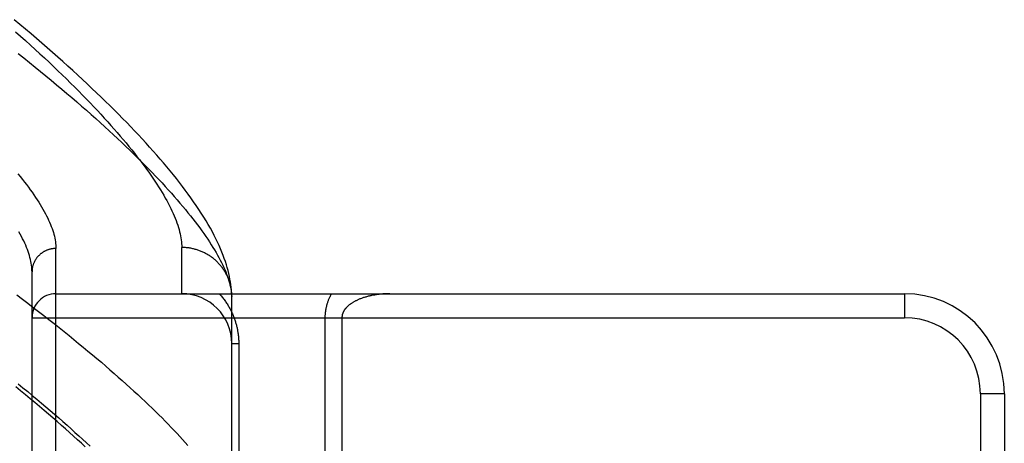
# Model space of a CAD drawing. Header units: inches. Extents: x 0 to 221, y 0 to 143.
# Tile 48 of 256: x 39.491 to 40.723, y 38.634 to 39.163. Entities that reach past the tile are written whole.
import ezdxf

# ---------------------------------------------------------------- set-up
doc = ezdxf.new("R2010")
doc.units = ezdxf.units.IN
doc.header["$LTSCALE"] = 12.142857
doc.header["$MEASUREMENT"] = 0
doc.linetypes.add('HIDDEN', pattern=[0.2, 0.1, -0.1])
doc.layers.add('LEFTHAND_DOOR_ASSEMBLY', color=7, linetype='CONTINUOUS')

msp = doc.modelspace()

# ---------------------------------------------------------------- linework, layer by layer
at = {"layer": 'LEFTHAND_DOOR_ASSEMBLY', "color": 8, "linetype": 'HIDDEN'}
for p, q in [((39.5365, 37.764), (39.5365, 38.8772)), ((39.694, 38.8206), (39.694, 38.8784)), ((39.5065, 37.7934), (39.5065, 38.8478)), ((39.5365, 38.8206), (40.5985, 38.8206)), ((40.5985, 38.8206), (40.5985, 38.7906)), ((39.7565, 38.8172), (39.7564, 38.8196)), ((39.7565, 38.4768), (39.7565, 38.8172)), ((39.5065, 38.7906), (40.5985, 38.7906)), ((39.8732, 38.7906), (39.8732, 38.5186)), ((39.8944, 38.7906), (39.8944, 38.542)), ((39.7653, 38.7581), (39.7565, 38.7581)), ((39.7653, 38.7581), (39.7653, 38.4768)), ((40.7235, 38.6956), (40.6935, 38.6956)), ((40.6935, 38.6956), (40.6935, 37.9456)), ((40.7235, 38.6956), (40.7235, 37.9456))]:
    msp.add_line(p, q, dxfattribs=at)
for points in [[(39.7564, 38.8196), (39.7563, 38.8226), (39.756, 38.8256), (39.7557, 38.8288), (39.7553, 38.8321), (39.7548, 38.8354), (39.7542, 38.8388), (39.7535, 38.8423), (39.7528, 38.8459), (39.7519, 38.8495), (39.7509, 38.8532), (39.7498, 38.8569), (39.7485, 38.8607), (39.7472, 38.8646), (39.7458, 38.8685), (39.7442, 38.8725), (39.7425, 38.8766), (39.7407, 38.8808), (39.7388, 38.885), (39.7367, 38.8893), (39.7345, 38.8936), (39.7322, 38.8981), (39.7297, 38.9026), (39.7271, 38.9072), (39.7243, 38.9118), (39.7214, 38.9165), (39.7184, 38.9213), (39.7153, 38.9261), (39.7121, 38.9309), (39.7088, 38.9357), (39.7054, 38.9405), (39.7019, 38.9453), (39.6984, 38.9501), (39.6948, 38.9549), (39.6911, 38.9597), (39.6873, 38.9645), (39.6834, 38.9694), (39.6794, 38.9743), (39.6753, 38.9791), (39.6712, 38.9841), (39.667, 38.989), (39.6626, 38.994), (39.6582, 38.999), (39.6537, 39.004), (39.6492, 39.009), (39.6445, 39.0141), (39.6398, 39.0192), (39.6349, 39.0243), (39.63, 39.0295), (39.625, 39.0347), (39.6199, 39.0399), (39.6147, 39.0452), (39.6094, 39.0505), (39.604, 39.0558), (39.5985, 39.0611), (39.5929, 39.0665), (39.5873, 39.072), (39.5815, 39.0774), (39.5757, 39.0829), (39.5698, 39.0884), (39.5637, 39.094), (39.5576, 39.0996), (39.5514, 39.1052), (39.5451, 39.1109), (39.5387, 39.1166), (39.5322, 39.1223), (39.5256, 39.1281), (39.5189, 39.1339), (39.5121, 39.1397), (39.5053, 39.1456), (39.4983, 39.1514), (39.4912, 39.1573), (39.4841, 39.1633)], [(39.4859, 39.1482), (39.4922, 39.1426), (39.4984, 39.1371), (39.5045, 39.1316), (39.5105, 39.1261), (39.5164, 39.1207), (39.5222, 39.1154), (39.5279, 39.11), (39.5335, 39.1047), (39.539, 39.0995), (39.5444, 39.0943), (39.5497, 39.0892), (39.5548, 39.0841), (39.5599, 39.079), (39.5649, 39.074), (39.5698, 39.069), (39.5746, 39.0641), (39.5793, 39.0593), (39.5839, 39.0545), (39.5883, 39.0497), (39.5927, 39.045), (39.597, 39.0403), (39.6012, 39.0357), (39.6053, 39.0311), (39.6093, 39.0266), (39.6132, 39.0222), (39.617, 39.0178), (39.6207, 39.0134), (39.6243, 39.0091), (39.6278, 39.0048), (39.6313, 39.0006), (39.6346, 38.9965), (39.6378, 38.9924), (39.641, 38.9883), (39.644, 38.9843), (39.6469, 38.9804), (39.6498, 38.9765), (39.6526, 38.9726), (39.6552, 38.9688), (39.6578, 38.9651), (39.6603, 38.9614), (39.6627, 38.9577), (39.665, 38.9542), (39.6672, 38.9506), (39.6693, 38.9471), (39.6714, 38.9437), (39.6733, 38.9403), (39.6752, 38.937), (39.6769, 38.9337), (39.6786, 38.9304), (39.6802, 38.9273), (39.6817, 38.9241), (39.6831, 38.921), (39.6844, 38.918), (39.6857, 38.915), (39.6868, 38.9121), (39.6879, 38.9092), (39.6889, 38.9064), (39.6897, 38.9036), (39.6905, 38.9008), (39.6913, 38.8982), (39.6919, 38.8955), (39.6925, 38.8929), (39.6929, 38.8904), (39.6933, 38.8879), (39.6936, 38.8854), (39.6938, 38.8831), (39.6939, 38.8807), (39.694, 38.8784)], [(39.489, 39.1211), (39.4962, 39.1154), (39.5033, 39.1097), (39.5103, 39.1041), (39.5171, 39.0986), (39.5239, 39.093), (39.5306, 39.0875), (39.5372, 39.082), (39.5437, 39.0766), (39.5501, 39.0712), (39.5564, 39.0659), (39.5625, 39.0605), (39.5686, 39.0553), (39.5746, 39.05), (39.5805, 39.0448), (39.5863, 39.0397), (39.5919, 39.0346), (39.5975, 39.0295), (39.603, 39.0245), (39.6084, 39.0195), (39.6137, 39.0146), (39.6188, 39.0097), (39.6239, 39.0049), (39.6289, 39.0001), (39.6338, 38.9953), (39.6386, 38.9906), (39.6432, 38.986), (39.6478, 38.9814), (39.6523, 38.9768), (39.6567, 38.9723), (39.661, 38.9678), (39.6652, 38.9634), (39.6693, 38.9591), (39.6732, 38.9547), (39.6771, 38.9505), (39.6809, 38.9462), (39.6846, 38.9421), (39.6882, 38.9379), (39.6917, 38.9339), (39.6952, 38.9298), (39.6985, 38.9259), (39.7017, 38.9219), (39.7048, 38.918), (39.7079, 38.9142), (39.7108, 38.9104), (39.7136, 38.9067), (39.7164, 38.903), (39.719, 38.8994), (39.7216, 38.8958), (39.7241, 38.8923), (39.7264, 38.8888), (39.7287, 38.8853), (39.7309, 38.8819), (39.733, 38.8786), (39.735, 38.8753), (39.7369, 38.872), (39.7388, 38.8689), (39.7405, 38.8657), (39.7422, 38.8626), (39.7437, 38.8596), (39.7452, 38.8565), (39.7465, 38.8536), (39.7478, 38.8507), (39.749, 38.8478), (39.7501, 38.845), (39.7511, 38.8423), (39.7521, 38.8395), (39.7529, 38.8369), (39.7537, 38.8342)], [(39.4888, 38.9704), (39.4916, 38.967), (39.4944, 38.9636), (39.497, 38.9603), (39.4995, 38.957), (39.502, 38.9538), (39.5043, 38.9505), (39.5066, 38.9474), (39.5088, 38.9442), (39.5109, 38.9411), (39.513, 38.9381), (39.5149, 38.9351), (39.5167, 38.9321), (39.5185, 38.9292), (39.5202, 38.9263), (39.5218, 38.9235), (39.5233, 38.9207), (39.5247, 38.9179), (39.5261, 38.9152), (39.5273, 38.9125), (39.5285, 38.9099), (39.5296, 38.9073), (39.5306, 38.9047), (39.5316, 38.9022), (39.5324, 38.8997), (39.5332, 38.8973), (39.5339, 38.8949), (39.5345, 38.8925), (39.535, 38.8902), (39.5355, 38.8879), (39.5358, 38.8857), (39.5361, 38.8835), (39.5363, 38.8814), (39.5364, 38.8792), (39.5365, 38.8772)], [(39.5065, 38.8478), (39.5064, 38.8499), (39.5063, 38.852), (39.5061, 38.8542), (39.5058, 38.8565), (39.5055, 38.8588), (39.505, 38.8611), (39.5045, 38.8635), (39.5039, 38.8659), (39.5032, 38.8683), (39.5024, 38.8708), (39.5016, 38.8733), (39.5007, 38.8759), (39.4997, 38.8785), (39.4986, 38.8812), (39.4974, 38.8839), (39.4961, 38.8866), (39.4948, 38.8894), (39.4933, 38.8923), (39.4918, 38.8951), (39.4902, 38.8981)], [(39.5365, 38.8772), (39.5358, 38.8772), (39.5352, 38.8771), (39.5345, 38.8771), (39.5339, 38.877), (39.5332, 38.877), (39.5326, 38.8769), (39.5319, 38.8768), (39.5313, 38.8767), (39.5306, 38.8766), (39.53, 38.8765), (39.5293, 38.8763), (39.5287, 38.8762), (39.5281, 38.876), (39.5274, 38.8758), (39.5268, 38.8756), (39.5262, 38.8754), (39.5256, 38.8752), (39.525, 38.8749), (39.5244, 38.8747), (39.5238, 38.8744), (39.5232, 38.8741), (39.5226, 38.8738), (39.522, 38.8735), (39.5215, 38.8732), (39.5209, 38.8729), (39.5203, 38.8726), (39.5198, 38.8722), (39.5193, 38.8718), (39.5187, 38.8715), (39.5182, 38.8711), (39.5177, 38.8707), (39.5172, 38.8703), (39.5167, 38.8699), (39.5162, 38.8694), (39.5157, 38.869), (39.5153, 38.8686), (39.5148, 38.8681), (39.5143, 38.8676), (39.5139, 38.8671), (39.5135, 38.8667), (39.5131, 38.8662), (39.5127, 38.8657), (39.5123, 38.8651), (39.5119, 38.8646), (39.5115, 38.8641), (39.5112, 38.8636), (39.5108, 38.863), (39.5105, 38.8625), (39.5102, 38.8619), (39.5099, 38.8613), (39.5096, 38.8608), (39.5093, 38.8602), (39.509, 38.8596), (39.5088, 38.859), (39.5085, 38.8584), (39.5083, 38.8578), (39.5081, 38.8572), (39.5079, 38.8566), (39.5077, 38.856), (39.5075, 38.8554), (39.5073, 38.8548), (39.5072, 38.8541), (39.507, 38.8535), (39.5069, 38.8529), (39.5068, 38.8522), (39.5067, 38.8516), (39.5066, 38.851), (39.5066, 38.8503), (39.5065, 38.8497), (39.5065, 38.8491), (39.5065, 38.8484), (39.5065, 38.8478)], [(39.7564, 38.8206), (39.7563, 38.8217), (39.7562, 38.8228), (39.7561, 38.8239), (39.756, 38.825), (39.7558, 38.8261), (39.7556, 38.8272), (39.7554, 38.8283), (39.7552, 38.8294), (39.755, 38.8305), (39.7547, 38.8316), (39.7544, 38.8327), (39.7541, 38.8338), (39.7538, 38.8348), (39.7535, 38.8359), (39.7531, 38.837), (39.7527, 38.838), (39.7523, 38.8391), (39.7519, 38.8401), (39.7515, 38.8411), (39.751, 38.8422), (39.7506, 38.8432), (39.7501, 38.8442), (39.7496, 38.8452), (39.749, 38.8462), (39.7485, 38.8472), (39.7479, 38.8481), (39.7473, 38.8491), (39.7467, 38.85), (39.7461, 38.851), (39.7455, 38.8519), (39.7448, 38.8528), (39.7441, 38.8537), (39.7434, 38.8546), (39.7427, 38.8555), (39.742, 38.8564), (39.7413, 38.8572), (39.7405, 38.858), (39.7397, 38.8589), (39.739, 38.8597), (39.7382, 38.8605), (39.7373, 38.8613), (39.7365, 38.862), (39.7357, 38.8628), (39.7348, 38.8635), (39.7339, 38.8642), (39.7331, 38.865), (39.7322, 38.8656), (39.7313, 38.8663), (39.7303, 38.867), (39.7294, 38.8676), (39.7285, 38.8682), (39.7275, 38.8689), (39.7265, 38.8694), (39.7255, 38.87), (39.7246, 38.8706), (39.7236, 38.8711), (39.7225, 38.8716), (39.7215, 38.8721), (39.7205, 38.8726), (39.7195, 38.8731), (39.7184, 38.8735), (39.7174, 38.874), (39.7163, 38.8744), (39.7152, 38.8748), (39.7141, 38.8751), (39.7131, 38.8755), (39.712, 38.8758), (39.7109, 38.8761), (39.7098, 38.8764), (39.7087, 38.8767), (39.7076, 38.8769), (39.7064, 38.8772), (39.7053, 38.8774), (39.7042, 38.8776), (39.7031, 38.8778), (39.7019, 38.8779), (39.7008, 38.878), (39.6997, 38.8781), (39.6985, 38.8782), (39.6974, 38.8783), (39.6963, 38.8784), (39.6951, 38.8784), (39.694, 38.8784)], [(39.7537, 38.8342), (39.7543, 38.8317), (39.7549, 38.8291), (39.7554, 38.8267), (39.7558, 38.8242), (39.7561, 38.8218), (39.7563, 38.8195), (39.7565, 38.8172)], [(39.7409, 38.8206), (39.7419, 38.8196), (39.7428, 38.8185), (39.7437, 38.8175), (39.7446, 38.8164), (39.7454, 38.8153), (39.7462, 38.8143), (39.747, 38.8132), (39.7478, 38.8121), (39.7486, 38.811), (39.7493, 38.81), (39.7501, 38.8089), (39.7508, 38.8078), (39.7515, 38.8067), (39.7521, 38.8056), (39.7528, 38.8045), (39.7534, 38.8034), (39.754, 38.8023), (39.7546, 38.8012), (39.7552, 38.8), (39.7557, 38.7989), (39.7563, 38.7978), (39.7568, 38.7967), (39.7573, 38.7956), (39.7578, 38.7945), (39.7583, 38.7934), (39.7587, 38.7922), (39.7592, 38.7911), (39.7596, 38.79), (39.76, 38.7889), (39.7603, 38.7878), (39.7607, 38.7867), (39.7611, 38.7856), (39.7614, 38.7845), (39.7617, 38.7834), (39.762, 38.7824), (39.7623, 38.7813), (39.7626, 38.7802), (39.7628, 38.7791), (39.7631, 38.7781), (39.7633, 38.777), (39.7635, 38.7759), (39.7637, 38.7749), (39.7639, 38.7738), (39.7641, 38.7728), (39.7642, 38.7717), (39.7644, 38.7706), (39.7645, 38.7696), (39.7647, 38.7686), (39.7648, 38.7675), (39.7649, 38.7665), (39.765, 38.7654), (39.765, 38.7644), (39.7651, 38.7633), (39.7652, 38.7623), (39.7652, 38.7613), (39.7652, 38.7602), (39.7652, 38.7592), (39.7653, 38.7581)], [(39.8812, 38.8206), (39.8808, 38.8198), (39.8803, 38.819), (39.8799, 38.8182), (39.8795, 38.8174), (39.8791, 38.8165), (39.8787, 38.8157), (39.8783, 38.8149), (39.878, 38.8141), (39.8776, 38.8133), (39.8773, 38.8125), (39.877, 38.8117), (39.8767, 38.8109), (39.8764, 38.8101), (39.8762, 38.8093), (39.8759, 38.8085), (39.8757, 38.8077), (39.8755, 38.8069), (39.8752, 38.8062), (39.875, 38.8054), (39.8749, 38.8047), (39.8747, 38.8039), (39.8745, 38.8032), (39.8744, 38.8024), (39.8742, 38.8017), (39.8741, 38.801), (39.874, 38.8003), (39.8739, 38.7996), (39.8738, 38.7988), (39.8737, 38.7981), (39.8736, 38.7974), (39.8735, 38.7967), (39.8734, 38.796), (39.8734, 38.7954), (39.8733, 38.7947), (39.8733, 38.794), (39.8732, 38.7933), (39.8732, 38.7926), (39.8732, 38.7919), (39.8732, 38.7913), (39.8732, 38.7906)], [(39.9544, 38.8206), (39.9531, 38.8206), (39.9519, 38.8206), (39.9506, 38.8205), (39.9494, 38.8205), (39.9481, 38.8204), (39.9469, 38.8204), (39.9457, 38.8203), (39.9444, 38.8202), (39.9432, 38.8201), (39.942, 38.8199), (39.9408, 38.8198), (39.9396, 38.8197), (39.9384, 38.8195), (39.9373, 38.8193), (39.9361, 38.8192), (39.935, 38.819), (39.9338, 38.8188), (39.9327, 38.8186), (39.9316, 38.8183), (39.9305, 38.8181), (39.9294, 38.8179), (39.9284, 38.8176), (39.9273, 38.8174), (39.9263, 38.8171), (39.9253, 38.8168), (39.9243, 38.8165), (39.9233, 38.8163), (39.9224, 38.816), (39.9214, 38.8157), (39.9205, 38.8153), (39.9196, 38.815), (39.9187, 38.8147), (39.9178, 38.8144), (39.917, 38.814), (39.9161, 38.8137), (39.9153, 38.8134), (39.9145, 38.813), (39.9137, 38.8127), (39.913, 38.8123), (39.9122, 38.8119), (39.9115, 38.8116), (39.9108, 38.8112), (39.9101, 38.8108), (39.9094, 38.8104), (39.9088, 38.8101), (39.9081, 38.8097), (39.9075, 38.8093), (39.9069, 38.8089), (39.9063, 38.8085), (39.9057, 38.8081), (39.9052, 38.8077), (39.9046, 38.8074), (39.9041, 38.807), (39.9036, 38.8066), (39.9031, 38.8062), (39.9026, 38.8058), (39.9022, 38.8054), (39.9018, 38.805), (39.9014, 38.8046), (39.901, 38.8042), (39.9006, 38.8038), (39.9002, 38.8034), (39.8998, 38.8031), (39.8995, 38.8027), (39.8991, 38.8023), (39.8988, 38.8019), (39.8985, 38.8015), (39.8982, 38.8011), (39.8979, 38.8007), (39.8977, 38.8004), (39.8974, 38.8), (39.8972, 38.7996), (39.8969, 38.7992), (39.8967, 38.7989), (39.8965, 38.7985), (39.8963, 38.7981), (39.8961, 38.7978), (39.896, 38.7974), (39.8958, 38.7971), (39.8957, 38.7967), (39.8955, 38.7964), (39.8954, 38.796), (39.8953, 38.7957), (39.8951, 38.7953), (39.895, 38.795), (39.8949, 38.7946), (39.8949, 38.7943), (39.8948, 38.7939), (39.8947, 38.7936), (39.8946, 38.7933), (39.8946, 38.7929), (39.8945, 38.7926), (39.8945, 38.7923), (39.8945, 38.792), (39.8944, 38.7916), (39.8944, 38.7913), (39.8944, 38.7909), (39.8944, 38.7906)], [(39.4874, 38.8191), (39.4944, 38.8139), (39.5012, 38.8087), (39.508, 38.8035), (39.5146, 38.7984), (39.5212, 38.7933), (39.5277, 38.7882), (39.5341, 38.7832), (39.5404, 38.7782), (39.5467, 38.7732), (39.5528, 38.7683), (39.5589, 38.7634), (39.5648, 38.7585), (39.5707, 38.7537), (39.5765, 38.7489), (39.5822, 38.7442), (39.5878, 38.7395), (39.5933, 38.7348), (39.5987, 38.7301), (39.604, 38.7255), (39.6093, 38.721), (39.6144, 38.7164), (39.6195, 38.712), (39.6245, 38.7075), (39.6294, 38.7031), (39.6341, 38.6987), (39.6388, 38.6944), (39.6434, 38.6901), (39.648, 38.6859), (39.6524, 38.6817), (39.6567, 38.6775), (39.661, 38.6734), (39.6651, 38.6693), (39.6692, 38.6653), (39.6731, 38.6613), (39.677, 38.6574), (39.6808, 38.6535), (39.6845, 38.6496), (39.6881, 38.6458), (39.6916, 38.642), (39.695, 38.6383), (39.6983, 38.6346), (39.7016, 38.6309)], [(39.5731, 38.6293), (39.5683, 38.6336), (39.5635, 38.638), (39.5586, 38.6425), (39.5536, 38.6469), (39.5485, 38.6515), (39.5433, 38.656), (39.538, 38.6606), (39.5326, 38.6653), (39.5271, 38.67), (39.5216, 38.6747), (39.5159, 38.6795), (39.5101, 38.6844), (39.5043, 38.6892), (39.4983, 38.6942), (39.4923, 38.6991), (39.4862, 38.7041)], [(39.4892, 38.708), (39.4952, 38.7031), (39.5011, 38.6983), (39.5069, 38.6935), (39.5126, 38.6887), (39.5183, 38.6839), (39.5238, 38.6792), (39.5293, 38.6745), (39.5347, 38.6699), (39.5399, 38.6653), (39.5451, 38.6607), (39.5503, 38.6562), (39.5553, 38.6517), (39.5602, 38.6472), (39.5651, 38.6428), (39.5698, 38.6385), (39.5745, 38.6341), (39.5791, 38.6298)]]:
    msp.add_lwpolyline(points, dxfattribs=at)
for centre, radius, start, end in [((39.5365, 38.7906), 0.03, 90, 180), ((39.694, 38.7581), 0.0625, 0, 90), ((40.5985, 38.6956), 0.125, 0, 90), ((40.5985, 38.6956), 0.095, 0, 90)]:
    msp.add_arc(centre, radius, start, end, dxfattribs=at)

doc.saveas('drawing.dxf')
